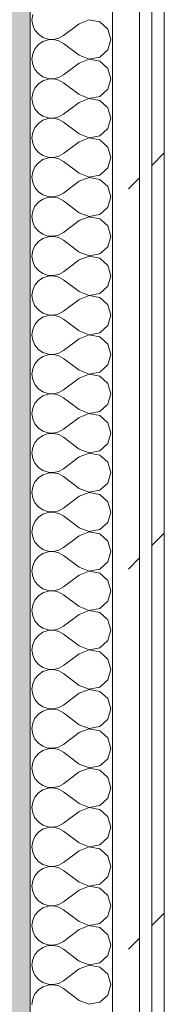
# Model space of a CAD drawing. Header units: millimetres. Extents: x -40968 to 11883, y -18816 to 4378.
# Tile 41 of 137: x -23033 to -22963, y -762 to -286. Entities that reach past the tile are written whole.
import ezdxf

# ---------------------------------------------------------------- set-up
doc = ezdxf.new("R2010")
doc.units = ezdxf.units.MM
doc.header["$MEASUREMENT"] = 0
doc.linetypes.add('Wipeout_Contour', pattern=[1000, 0, -1000])
doc.layers.add('12_FAÇ_Façana', color=7, linetype='Continuous')
doc.layers.add('Nuevo_08_E_Envans secs', color=7, linetype='Continuous')
for name, color, linetype, lineweight, true_color in [('12_FAÇ_Façana_Pluma_Nº__176', 7, 'Continuous', 15, 0x93a0c6), ('Nuevo_08_E_Envans secs_Pluma_Nº__102', 7, 'Continuous', 5, 0xcccccc), ('Nuevo_08_E_Envans secs_Pluma_Nº__171', 171, 'Continuous', 13, 0xaaaaff), ('Nuevo_08_E_Envans secs_Pluma_Nº__177', 7, 'Continuous', 15, 0xf7e046)]:
    doc.layers.add(name, color=color, linetype=linetype, lineweight=lineweight, true_color=true_color)
doc.layers.add('12_FAÇ_Façana_Pluma_Nº__7', color=7, linetype='Continuous', lineweight=5)
doc.layers.add('Nuevo_08_E_Envans secs_Pluma_Nº__1', color=7, linetype='Continuous', lineweight=5)
pattern_1 = [(45, (0, 0), (-183.8478, 183.8478), [195, -65]), (45, (7e-14, 183.85), (-183.8478, 183.8478), [195, -65])]

# ---------------------------------------------------------------- blocks, each defined once
blk = doc.blocks.new('Muro_60_4', base_point=(-23028.42, -1193.98))
at = {"layer": '12_FAÇ_Façana_Pluma_Nº__176', "linetype": 'Continuous', "lineweight": 0, "true_color": 0x495063}
blk.add_hatch(color=251, dxfattribs=at).paths.add_polyline_path([(-23036.6, 2099.55), (-23038.42, 2097.33), (-23038.42, -1153.98), (-23028.42, -1153.98), (-23028.42, 2099.55)])
at = {"layer": '12_FAÇ_Façana_Pluma_Nº__7', "color": 7, "linetype": 'Continuous', "lineweight": 5, "flags": 128}
blk.add_lwpolyline([(-23028.42, -1153.98), (-23028.42, 2109.55)], dxfattribs=at)
blk = doc.blocks.new('*X227')
at = {"layer": 'Nuevo_08_E_Envans secs_Pluma_Nº__102', "color": 254, "linetype": 'Continuous', "lineweight": 5, "true_color": 0xcccccc}
for p, q in [((-23027.1, -283.11), (-23027.47, -285.71)), ((-23027.47, -285.71), (-23027.1, -288.32)), ((-23027.1, -288.32), (-23026.04, -290.72)), ((-23004.61, -287.62), (-23012.23, -293.33)), ((-22999.75, -285.75), (-23004.61, -287.62)), ((-22994.63, -286.72), (-22999.75, -285.75)), ((-22990.79, -290.23), (-22994.63, -286.72)), ((-22989.37, -295.24), (-22990.79, -290.23)), ((-23026.04, -290.72), (-23024.37, -292.74)), ((-23024.37, -292.74), (-23022.2, -294.23)), ((-23022.2, -294.23), (-23019.71, -295.07)), ((-23019.71, -295.07), (-23017.09, -295.2)), ((-23017.09, -295.2), (-23014.53, -294.6)), ((-23014.53, -294.6), (-23012.23, -293.33)), ((-22990.79, -300.25), (-22989.37, -295.24)), ((-23026.04, -299.75), (-23027.1, -302.16)), ((-23024.37, -297.73), (-23026.04, -299.75)), ((-23022.2, -296.24), (-23024.37, -297.73)), ((-23019.71, -295.4), (-23022.2, -296.24)), ((-23017.09, -295.28), (-23019.71, -295.4)), ((-23014.53, -295.87), (-23017.09, -295.28)), ((-23012.23, -297.14), (-23014.53, -295.87)), ((-23004.61, -302.86), (-23012.23, -297.14)), ((-23027.1, -302.16), (-23027.47, -304.76)), ((-23027.47, -304.76), (-23027.1, -307.36)), ((-23004.61, -302.86), (-22999.75, -304.72)), ((-22999.75, -304.72), (-22994.63, -303.76)), ((-22994.63, -303.76), (-22990.79, -300.25)), ((-23027.1, -307.36), (-23026.04, -309.77)), ((-23004.61, -306.67), (-23012.23, -312.38)), ((-22999.75, -304.8), (-23004.61, -306.67)), ((-22994.63, -305.77), (-22999.75, -304.8)), ((-22990.79, -309.28), (-22994.63, -305.77)), ((-22989.37, -314.29), (-22990.79, -309.28)), ((-23026.04, -309.77), (-23024.37, -311.79)), ((-23024.37, -311.79), (-23022.2, -313.28)), ((-23022.2, -313.28), (-23019.71, -314.12)), ((-23019.71, -314.12), (-23017.09, -314.25)), ((-23017.09, -314.25), (-23014.53, -313.65)), ((-23014.53, -313.65), (-23012.23, -312.38)), ((-22990.79, -319.29), (-22989.37, -314.29)), ((-23026.04, -318.8), (-23027.1, -321.21)), ((-23024.37, -316.78), (-23026.04, -318.8)), ((-23022.2, -315.29), (-23024.37, -316.78)), ((-23019.71, -314.45), (-23022.2, -315.29)), ((-23017.09, -314.32), (-23019.71, -314.45)), ((-23014.53, -314.92), (-23017.09, -314.32)), ((-23012.23, -316.19), (-23014.53, -314.92)), ((-23004.61, -321.9), (-23012.23, -316.19)), ((-23027.1, -321.21), (-23027.47, -323.81)), ((-23027.47, -323.81), (-23027.1, -326.41)), ((-23004.61, -321.9), (-22999.75, -323.77)), ((-22999.75, -323.77), (-22994.63, -322.8)), ((-22994.63, -322.8), (-22990.79, -319.29)), ((-23027.1, -326.41), (-23026.04, -328.82)), ((-23004.61, -325.71), (-23012.23, -331.43)), ((-22999.75, -323.85), (-23004.61, -325.71)), ((-22994.63, -324.81), (-22999.75, -323.85)), ((-22990.79, -328.33), (-22994.63, -324.81)), ((-22989.37, -333.33), (-22990.79, -328.33)), ((-23026.04, -328.82), (-23024.37, -330.84)), ((-23024.37, -330.84), (-23022.2, -332.33)), ((-23022.2, -332.33), (-23019.71, -333.17)), ((-23019.71, -333.17), (-23017.09, -333.29)), ((-23017.09, -333.29), (-23014.53, -332.7)), ((-23014.53, -332.7), (-23012.23, -331.43)), ((-22990.79, -338.34), (-22989.37, -333.33)), ((-23026.04, -337.85), (-23027.1, -340.25)), ((-23024.37, -335.83), (-23026.04, -337.85)), ((-23022.2, -334.34), (-23024.37, -335.83)), ((-23019.71, -333.5), (-23022.2, -334.34)), ((-23017.09, -333.37), (-23019.71, -333.5)), ((-23014.53, -333.97), (-23017.09, -333.37)), ((-23012.23, -335.24), (-23014.53, -333.97)), ((-23004.61, -340.95), (-23012.23, -335.24)), ((-23027.1, -340.25), (-23027.47, -342.86)), ((-23027.47, -342.86), (-23027.1, -345.46)), ((-23004.61, -340.95), (-22999.75, -342.82)), ((-22999.75, -342.82), (-22994.63, -341.85)), ((-22994.63, -341.85), (-22990.79, -338.34)), ((-23027.1, -345.46), (-23026.04, -347.86)), ((-23004.61, -344.76), (-23012.23, -350.48)), ((-22999.75, -342.9), (-23004.61, -344.76)), ((-22994.63, -343.86), (-22999.75, -342.9)), ((-22990.79, -347.37), (-22994.63, -343.86)), ((-22989.37, -352.38), (-22990.79, -347.37)), ((-23026.04, -347.86), (-23024.37, -349.89)), ((-23024.37, -349.89), (-23022.2, -351.38)), ((-23022.2, -351.38), (-23019.71, -352.22)), ((-23019.71, -352.22), (-23017.09, -352.34)), ((-23017.09, -352.34), (-23014.53, -351.75)), ((-23014.53, -351.75), (-23012.23, -350.48)), ((-22990.79, -357.39), (-22989.37, -352.38)), ((-23026.04, -356.9), (-23027.1, -359.3)), ((-23024.37, -354.87), (-23026.04, -356.9)), ((-23022.2, -353.39), (-23024.37, -354.87)), ((-23019.71, -352.55), (-23022.2, -353.39)), ((-23017.09, -352.42), (-23019.71, -352.55)), ((-23014.53, -353.01), (-23017.09, -352.42)), ((-23012.23, -354.29), (-23014.53, -353.01)), ((-23004.61, -360), (-23012.23, -354.29)), ((-23027.1, -359.3), (-23027.47, -361.9)), ((-23027.47, -361.9), (-23027.1, -364.51)), ((-23004.61, -360), (-22999.75, -361.87)), ((-22999.75, -361.87), (-22994.63, -360.9)), ((-22994.63, -360.9), (-22990.79, -357.39)), ((-23027.1, -364.51), (-23026.04, -366.91)), ((-23004.61, -363.81), (-23012.23, -369.52)), ((-22999.75, -361.94), (-23004.61, -363.81)), ((-22994.63, -362.91), (-22999.75, -361.94)), ((-22990.79, -366.42), (-22994.63, -362.91)), ((-22989.37, -371.43), (-22990.79, -366.42)), ((-23026.04, -366.91), (-23024.37, -368.94)), ((-23024.37, -368.94), (-23022.2, -370.42)), ((-23022.2, -370.42), (-23019.71, -371.26)), ((-23019.71, -371.26), (-23017.09, -371.39)), ((-23017.09, -371.39), (-23014.53, -370.8)), ((-23014.53, -370.8), (-23012.23, -369.52)), ((-22990.79, -376.44), (-22989.37, -371.43)), ((-23026.04, -375.95), (-23027.1, -378.35)), ((-23024.37, -373.92), (-23026.04, -375.95)), ((-23022.2, -372.43), (-23024.37, -373.92)), ((-23019.71, -371.59), (-23022.2, -372.43)), ((-23017.09, -371.47), (-23019.71, -371.59)), ((-23014.53, -372.06), (-23017.09, -371.47)), ((-23012.23, -373.33), (-23014.53, -372.06)), ((-23004.61, -379.05), (-23012.23, -373.33)), ((-23027.1, -378.35), (-23027.47, -380.95)), ((-23027.47, -380.95), (-23027.1, -383.55)), ((-23004.61, -379.05), (-22999.75, -380.91)), ((-22999.75, -380.91), (-22994.63, -379.95)), ((-22994.63, -379.95), (-22990.79, -376.44)), ((-23027.1, -383.55), (-23026.04, -385.96)), ((-23004.61, -382.86), (-23012.23, -388.57)), ((-22999.75, -380.99), (-23004.61, -382.86)), ((-22994.63, -381.96), (-22999.75, -380.99)), ((-22990.79, -385.47), (-22994.63, -381.96)), ((-22989.37, -390.48), (-22990.79, -385.47)), ((-23026.04, -385.96), (-23024.37, -387.98)), ((-23024.37, -387.98), (-23022.2, -389.47)), ((-23022.2, -389.47), (-23019.71, -390.31)), ((-23019.71, -390.31), (-23017.09, -390.44)), ((-23017.09, -390.44), (-23014.53, -389.84)), ((-23014.53, -389.84), (-23012.23, -388.57)), ((-22990.79, -395.48), (-22989.37, -390.48)), ((-23026.04, -394.99), (-23027.1, -397.4)), ((-23024.37, -392.97), (-23026.04, -394.99)), ((-23022.2, -391.48), (-23024.37, -392.97)), ((-23019.71, -390.64), (-23022.2, -391.48)), ((-23017.09, -390.51), (-23019.71, -390.64)), ((-23014.53, -391.11), (-23017.09, -390.51)), ((-23012.23, -392.38), (-23014.53, -391.11)), ((-23004.61, -398.1), (-23012.23, -392.38)), ((-23027.1, -397.4), (-23027.47, -400)), ((-23027.47, -400), (-23027.1, -402.6)), ((-23004.61, -398.1), (-22999.75, -399.96)), ((-22999.75, -399.96), (-22994.63, -398.99)), ((-22994.63, -398.99), (-22990.79, -395.48)), ((-23027.1, -402.6), (-23026.04, -405.01)), ((-23004.61, -401.9), (-23012.23, -407.62)), ((-22999.75, -400.04), (-23004.61, -401.9)), ((-22994.63, -401.01), (-22999.75, -400.04)), ((-22990.79, -404.52), (-22994.63, -401.01)), ((-22989.37, -409.52), (-22990.79, -404.52)), ((-23026.04, -405.01), (-23024.37, -407.03)), ((-23024.37, -407.03), (-23022.2, -408.52)), ((-23022.2, -408.52), (-23019.71, -409.36)), ((-23019.71, -409.36), (-23017.09, -409.49)), ((-23017.09, -409.49), (-23014.53, -408.89)), ((-23014.53, -408.89), (-23012.23, -407.62)), ((-22990.79, -414.53), (-22989.37, -409.52)), ((-23026.04, -414.04), (-23027.1, -416.45)), ((-23024.37, -412.02), (-23026.04, -414.04)), ((-23022.2, -410.53), (-23024.37, -412.02)), ((-23019.71, -409.69), (-23022.2, -410.53)), ((-23017.09, -409.56), (-23019.71, -409.69)), ((-23014.53, -410.16), (-23017.09, -409.56)), ((-23012.23, -411.43), (-23014.53, -410.16)), ((-23004.61, -417.14), (-23012.23, -411.43)), ((-23027.1, -416.45), (-23027.47, -419.05)), ((-23027.47, -419.05), (-23027.1, -421.65)), ((-23004.61, -417.14), (-22999.75, -419.01)), ((-22999.75, -419.01), (-22994.63, -418.04)), ((-22994.63, -418.04), (-22990.79, -414.53)), ((-23027.1, -421.65), (-23026.04, -424.05)), ((-23004.61, -420.95), (-23012.23, -426.67)), ((-22999.75, -419.09), (-23004.61, -420.95)), ((-22994.63, -420.05), (-22999.75, -419.09)), ((-22990.79, -423.56), (-22994.63, -420.05)), ((-22989.37, -428.57), (-22990.79, -423.56)), ((-23026.04, -424.05), (-23024.37, -426.08)), ((-23024.37, -426.08), (-23022.2, -427.57)), ((-23022.2, -427.57), (-23019.71, -428.41)), ((-23019.71, -428.41), (-23017.09, -428.53)), ((-23017.09, -428.53), (-23014.53, -427.94)), ((-23014.53, -427.94), (-23012.23, -426.67)), ((-22990.79, -433.58), (-22989.37, -428.57)), ((-23026.04, -433.09), (-23027.1, -435.49)), ((-23024.37, -431.06), (-23026.04, -433.09)), ((-23022.2, -429.58), (-23024.37, -431.06)), ((-23019.71, -428.74), (-23022.2, -429.58)), ((-23017.09, -428.61), (-23019.71, -428.74)), ((-23014.53, -429.2), (-23017.09, -428.61)), ((-23012.23, -430.48), (-23014.53, -429.2)), ((-23004.61, -436.19), (-23012.23, -430.48)), ((-23027.1, -435.49), (-23027.47, -438.1)), ((-23027.47, -438.1), (-23027.1, -440.7)), ((-23004.61, -436.19), (-22999.75, -438.06)), ((-22999.75, -438.06), (-22994.63, -437.09)), ((-22994.63, -437.09), (-22990.79, -433.58)), ((-23027.1, -440.7), (-23026.04, -443.1)), ((-23004.61, -440), (-23012.23, -445.71)), ((-22999.75, -438.13), (-23004.61, -440)), ((-22994.63, -439.1), (-22999.75, -438.13)), ((-22990.79, -442.61), (-22994.63, -439.1)), ((-22989.37, -447.62), (-22990.79, -442.61)), ((-23026.04, -443.1), (-23024.37, -445.13)), ((-23024.37, -445.13), (-23022.2, -446.61)), ((-23022.2, -446.61), (-23019.71, -447.45)), ((-23019.71, -447.45), (-23017.09, -447.58)), ((-23017.09, -447.58), (-23014.53, -446.99)), ((-23014.53, -446.99), (-23012.23, -445.71)), ((-22990.79, -452.63), (-22989.37, -447.62)), ((-23026.04, -452.14), (-23027.1, -454.54)), ((-23024.37, -450.11), (-23026.04, -452.14)), ((-23022.2, -448.62), (-23024.37, -450.11)), ((-23019.71, -447.78), (-23022.2, -448.62)), ((-23017.09, -447.66), (-23019.71, -447.78)), ((-23014.53, -448.25), (-23017.09, -447.66)), ((-23012.23, -449.52), (-23014.53, -448.25)), ((-23004.61, -455.24), (-23012.23, -449.52)), ((-23027.1, -454.54), (-23027.47, -457.14)), ((-23027.47, -457.14), (-23027.1, -459.75)), ((-23004.61, -455.24), (-22999.75, -457.1)), ((-22999.75, -457.1), (-22994.63, -456.14)), ((-22994.63, -456.14), (-22990.79, -452.63)), ((-23027.1, -459.75), (-23026.04, -462.15)), ((-23004.61, -459.05), (-23012.23, -464.76)), ((-22999.75, -457.18), (-23004.61, -459.05)), ((-22994.63, -458.15), (-22999.75, -457.18)), ((-22990.79, -461.66), (-22994.63, -458.15)), ((-22989.37, -466.67), (-22990.79, -461.66)), ((-23026.04, -462.15), (-23024.37, -464.17)), ((-23024.37, -464.17), (-23022.2, -465.66)), ((-23022.2, -465.66), (-23019.71, -466.5)), ((-23019.71, -466.5), (-23017.09, -466.63)), ((-23017.09, -466.63), (-23014.53, -466.03)), ((-23014.53, -466.03), (-23012.23, -464.76)), ((-22990.79, -471.67), (-22989.37, -466.67)), ((-23026.04, -471.18), (-23027.1, -473.59)), ((-23024.37, -469.16), (-23026.04, -471.18)), ((-23022.2, -467.67), (-23024.37, -469.16)), ((-23019.71, -466.83), (-23022.2, -467.67)), ((-23017.09, -466.71), (-23019.71, -466.83)), ((-23014.53, -467.3), (-23017.09, -466.71)), ((-23012.23, -468.57), (-23014.53, -467.3)), ((-23004.61, -474.29), (-23012.23, -468.57)), ((-23027.1, -473.59), (-23027.47, -476.19)), ((-23027.47, -476.19), (-23027.1, -478.79)), ((-23004.61, -474.29), (-22999.75, -476.15)), ((-22999.75, -476.15), (-22994.63, -475.19)), ((-22994.63, -475.19), (-22990.79, -471.67)), ((-23027.1, -478.79), (-23026.04, -481.2)), ((-23004.61, -478.1), (-23012.23, -483.81)), ((-22999.75, -476.23), (-23004.61, -478.1)), ((-22994.63, -477.2), (-22999.75, -476.23)), ((-22990.79, -480.71), (-22994.63, -477.2)), ((-22989.37, -485.71), (-22990.79, -480.71)), ((-23026.04, -481.2), (-23024.37, -483.22)), ((-23024.37, -483.22), (-23022.2, -484.71)), ((-23022.2, -484.71), (-23019.71, -485.55)), ((-23019.71, -485.55), (-23017.09, -485.68)), ((-23017.09, -485.68), (-23014.53, -485.08)), ((-23014.53, -485.08), (-23012.23, -483.81)), ((-22990.79, -490.72), (-22989.37, -485.71)), ((-23026.04, -490.23), (-23027.1, -492.64)), ((-23024.37, -488.21), (-23026.04, -490.23)), ((-23022.2, -486.72), (-23024.37, -488.21)), ((-23019.71, -485.88), (-23022.2, -486.72)), ((-23017.09, -485.75), (-23019.71, -485.88)), ((-23014.53, -486.35), (-23017.09, -485.75)), ((-23012.23, -487.62), (-23014.53, -486.35)), ((-23004.61, -493.33), (-23012.23, -487.62)), ((-23027.1, -492.64), (-23027.47, -495.24)), ((-23027.47, -495.24), (-23027.1, -497.84)), ((-23004.61, -493.33), (-22999.75, -495.2)), ((-22999.75, -495.2), (-22994.63, -494.23)), ((-22994.63, -494.23), (-22990.79, -490.72)), ((-23027.1, -497.84), (-23026.04, -500.25)), ((-23004.61, -497.14), (-23012.23, -502.86)), ((-22999.75, -495.28), (-23004.61, -497.14)), ((-22994.63, -496.24), (-22999.75, -495.28)), ((-22990.79, -499.75), (-22994.63, -496.24)), ((-22989.37, -504.76), (-22990.79, -499.75)), ((-23026.04, -500.25), (-23024.37, -502.27)), ((-23024.37, -502.27), (-23022.2, -503.76)), ((-23022.2, -503.76), (-23019.71, -504.6)), ((-23019.71, -504.6), (-23017.09, -504.72)), ((-23017.09, -504.72), (-23014.53, -504.13)), ((-23014.53, -504.13), (-23012.23, -502.86)), ((-22990.79, -509.77), (-22989.37, -504.76)), ((-23026.04, -509.28), (-23027.1, -511.68)), ((-23024.37, -507.26), (-23026.04, -509.28)), ((-23022.2, -505.77), (-23024.37, -507.26)), ((-23019.71, -504.93), (-23022.2, -505.77)), ((-23017.09, -504.8), (-23019.71, -504.93)), ((-23014.53, -505.4), (-23017.09, -504.8)), ((-23012.23, -506.67), (-23014.53, -505.4)), ((-23004.61, -512.38), (-23012.23, -506.67)), ((-23027.1, -511.68), (-23027.47, -514.29)), ((-23027.47, -514.29), (-23027.1, -516.89)), ((-23004.61, -512.38), (-22999.75, -514.25)), ((-22999.75, -514.25), (-22994.63, -513.28)), ((-22994.63, -513.28), (-22990.79, -509.77)), ((-23027.1, -516.89), (-23026.04, -519.29)), ((-23004.61, -516.19), (-23012.23, -521.9)), ((-22999.75, -514.32), (-23004.61, -516.19)), ((-22994.63, -515.29), (-22999.75, -514.32)), ((-22990.79, -518.8), (-22994.63, -515.29)), ((-22989.37, -523.81), (-22990.79, -518.8)), ((-23026.04, -519.29), (-23024.37, -521.32)), ((-23024.37, -521.32), (-23022.2, -522.8)), ((-23022.2, -522.8), (-23019.71, -523.64)), ((-23019.71, -523.64), (-23017.09, -523.77)), ((-23017.09, -523.77), (-23014.53, -523.18)), ((-23014.53, -523.18), (-23012.23, -521.9)), ((-22990.79, -528.82), (-22989.37, -523.81)), ((-23026.04, -528.33), (-23027.1, -530.73)), ((-23024.37, -526.3), (-23026.04, -528.33)), ((-23022.2, -524.81), (-23024.37, -526.3)), ((-23019.71, -523.98), (-23022.2, -524.81)), ((-23017.09, -523.85), (-23019.71, -523.98)), ((-23014.53, -524.44), (-23017.09, -523.85)), ((-23012.23, -525.71), (-23014.53, -524.44)), ((-23004.61, -531.43), (-23012.23, -525.71)), ((-23027.1, -530.73), (-23027.47, -533.33)), ((-23027.47, -533.33), (-23027.1, -535.94)), ((-23004.61, -531.43), (-22999.75, -533.29)), ((-22999.75, -533.29), (-22994.63, -532.33)), ((-22994.63, -532.33), (-22990.79, -528.82)), ((-23027.1, -535.94), (-23026.04, -538.34)), ((-23004.61, -535.24), (-23012.23, -540.95)), ((-22999.75, -533.37), (-23004.61, -535.24)), ((-22994.63, -534.34), (-22999.75, -533.37)), ((-22990.79, -537.85), (-22994.63, -534.34)), ((-22989.37, -542.86), (-22990.79, -537.85)), ((-23026.04, -538.34), (-23024.37, -540.36)), ((-23024.37, -540.36), (-23022.2, -541.85)), ((-23022.2, -541.85), (-23019.71, -542.69)), ((-23019.71, -542.69), (-23017.09, -542.82)), ((-23017.09, -542.82), (-23014.53, -542.22)), ((-23014.53, -542.22), (-23012.23, -540.95)), ((-22990.79, -547.86), (-22989.37, -542.86)), ((-23026.04, -547.37), (-23027.1, -549.78)), ((-23024.37, -545.35), (-23026.04, -547.37)), ((-23022.2, -543.86), (-23024.37, -545.35)), ((-23019.71, -543.02), (-23022.2, -543.86)), ((-23017.09, -542.9), (-23019.71, -543.02)), ((-23014.53, -543.49), (-23017.09, -542.9)), ((-23012.23, -544.76), (-23014.53, -543.49)), ((-23004.61, -550.48), (-23012.23, -544.76)), ((-23027.1, -549.78), (-23027.47, -552.38)), ((-23027.47, -552.38), (-23027.1, -554.98)), ((-23004.61, -550.48), (-22999.75, -552.34)), ((-22999.75, -552.34), (-22994.63, -551.38)), ((-22994.63, -551.38), (-22990.79, -547.86)), ((-23027.1, -554.98), (-23026.04, -557.39)), ((-23004.61, -554.29), (-23012.23, -560)), ((-22999.75, -552.42), (-23004.61, -554.29)), ((-22994.63, -553.39), (-22999.75, -552.42)), ((-22990.79, -556.9), (-22994.63, -553.39)), ((-22989.37, -561.9), (-22990.79, -556.9)), ((-23026.04, -557.39), (-23024.37, -559.41)), ((-23024.37, -559.41), (-23022.2, -560.9)), ((-23022.2, -560.9), (-23019.71, -561.74)), ((-23019.71, -561.74), (-23017.09, -561.87)), ((-23017.09, -561.87), (-23014.53, -561.27)), ((-23014.53, -561.27), (-23012.23, -560)), ((-22990.79, -566.91), (-22989.37, -561.9)), ((-23026.04, -566.42), (-23027.1, -568.83)), ((-23024.37, -564.4), (-23026.04, -566.42)), ((-23022.2, -562.91), (-23024.37, -564.4)), ((-23019.71, -562.07), (-23022.2, -562.91)), ((-23017.09, -561.94), (-23019.71, -562.07)), ((-23014.53, -562.54), (-23017.09, -561.94)), ((-23012.23, -563.81), (-23014.53, -562.54)), ((-23004.61, -569.52), (-23012.23, -563.81)), ((-23027.1, -568.83), (-23027.47, -571.43)), ((-23027.47, -571.43), (-23027.1, -574.03)), ((-23004.61, -569.52), (-22999.75, -571.39)), ((-22999.75, -571.39), (-22994.63, -570.42)), ((-22994.63, -570.42), (-22990.79, -566.91)), ((-23027.1, -574.03), (-23026.04, -576.44)), ((-23004.61, -573.33), (-23012.23, -579.05)), ((-22999.75, -571.47), (-23004.61, -573.33)), ((-22994.63, -572.43), (-22999.75, -571.47)), ((-22990.79, -575.95), (-22994.63, -572.43)), ((-22989.37, -580.95), (-22990.79, -575.95)), ((-23026.04, -576.44), (-23024.37, -578.46)), ((-23024.37, -578.46), (-23022.2, -579.95)), ((-23022.2, -579.95), (-23019.71, -580.79)), ((-23019.71, -580.79), (-23017.09, -580.91)), ((-23017.09, -580.91), (-23014.53, -580.32)), ((-23014.53, -580.32), (-23012.23, -579.05)), ((-22990.79, -585.96), (-22989.37, -580.95)), ((-23026.04, -585.47), (-23027.1, -587.87)), ((-23024.37, -583.45), (-23026.04, -585.47)), ((-23022.2, -581.96), (-23024.37, -583.45)), ((-23019.71, -581.12), (-23022.2, -581.96)), ((-23017.09, -580.99), (-23019.71, -581.12)), ((-23014.53, -581.59), (-23017.09, -580.99)), ((-23012.23, -582.86), (-23014.53, -581.59)), ((-23004.61, -588.57), (-23012.23, -582.86)), ((-23027.1, -587.87), (-23027.47, -590.48)), ((-23027.47, -590.48), (-23027.1, -593.08)), ((-23004.61, -588.57), (-22999.75, -590.44)), ((-22999.75, -590.44), (-22994.63, -589.47)), ((-22994.63, -589.47), (-22990.79, -585.96)), ((-23027.1, -593.08), (-23026.04, -595.48)), ((-23004.61, -592.38), (-23012.23, -598.1)), ((-22999.75, -590.51), (-23004.61, -592.38)), ((-22994.63, -591.48), (-22999.75, -590.51)), ((-22990.79, -594.99), (-22994.63, -591.48)), ((-22989.37, -600), (-22990.79, -594.99)), ((-23026.04, -595.48), (-23024.37, -597.51)), ((-23024.37, -597.51), (-23022.2, -598.99)), ((-23022.2, -598.99), (-23019.71, -599.83)), ((-23019.71, -599.83), (-23017.09, -599.96)), ((-23017.09, -599.96), (-23014.53, -599.37)), ((-23014.53, -599.37), (-23012.23, -598.1)), ((-22990.79, -605.01), (-22989.37, -600)), ((-23026.04, -604.52), (-23027.1, -606.92)), ((-23024.37, -602.49), (-23026.04, -604.52)), ((-23022.2, -601.01), (-23024.37, -602.49)), ((-23019.71, -600.17), (-23022.2, -601.01)), ((-23017.09, -600.04), (-23019.71, -600.17)), ((-23014.53, -600.63), (-23017.09, -600.04)), ((-23012.23, -601.9), (-23014.53, -600.63)), ((-23004.61, -607.62), (-23012.23, -601.9)), ((-23027.1, -606.92), (-23027.47, -609.52)), ((-23027.47, -609.52), (-23027.1, -612.13)), ((-23004.61, -607.62), (-22999.75, -609.49)), ((-22999.75, -609.49), (-22994.63, -608.52)), ((-22994.63, -608.52), (-22990.79, -605.01)), ((-23027.1, -612.13), (-23026.04, -614.53)), ((-23004.61, -611.43), (-23012.23, -617.14)), ((-22999.75, -609.56), (-23004.61, -611.43)), ((-22994.63, -610.53), (-22999.75, -609.56)), ((-22990.79, -614.04), (-22994.63, -610.53)), ((-22989.37, -619.05), (-22990.79, -614.04)), ((-23026.04, -614.53), (-23024.37, -616.55)), ((-23024.37, -616.55), (-23022.2, -618.04)), ((-23022.2, -618.04), (-23019.71, -618.88)), ((-23019.71, -618.88), (-23017.09, -619.01)), ((-23017.09, -619.01), (-23014.53, -618.41)), ((-23014.53, -618.41), (-23012.23, -617.14)), ((-22990.79, -624.05), (-22989.37, -619.05)), ((-23026.04, -623.56), (-23027.1, -625.97)), ((-23024.37, -621.54), (-23026.04, -623.56)), ((-23022.2, -620.05), (-23024.37, -621.54)), ((-23019.71, -619.21), (-23022.2, -620.05)), ((-23017.09, -619.09), (-23019.71, -619.21)), ((-23014.53, -619.68), (-23017.09, -619.09)), ((-23012.23, -620.95), (-23014.53, -619.68)), ((-23004.61, -626.67), (-23012.23, -620.95)), ((-23027.1, -625.97), (-23027.47, -628.57)), ((-23027.47, -628.57), (-23027.1, -631.17)), ((-23004.61, -626.67), (-22999.75, -628.53)), ((-22999.75, -628.53), (-22994.63, -627.57)), ((-22994.63, -627.57), (-22990.79, -624.05)), ((-23027.1, -631.17), (-23026.04, -633.58)), ((-23004.61, -630.48), (-23012.23, -636.19)), ((-22999.75, -628.61), (-23004.61, -630.48)), ((-22994.63, -629.58), (-22999.75, -628.61)), ((-22990.79, -633.09), (-22994.63, -629.58)), ((-22989.37, -638.1), (-22990.79, -633.09)), ((-23026.04, -633.58), (-23024.37, -635.6)), ((-23024.37, -635.6), (-23022.2, -637.09)), ((-23022.2, -637.09), (-23019.71, -637.93)), ((-23019.71, -637.93), (-23017.09, -638.06)), ((-23017.09, -638.06), (-23014.53, -637.46)), ((-23014.53, -637.46), (-23012.23, -636.19)), ((-22990.79, -643.1), (-22989.37, -638.1)), ((-23026.04, -642.61), (-23027.1, -645.02)), ((-23024.37, -640.59), (-23026.04, -642.61)), ((-23022.2, -639.1), (-23024.37, -640.59)), ((-23019.71, -638.26), (-23022.2, -639.1)), ((-23017.09, -638.13), (-23019.71, -638.26)), ((-23014.53, -638.73), (-23017.09, -638.13)), ((-23012.23, -640), (-23014.53, -638.73)), ((-23004.61, -645.71), (-23012.23, -640)), ((-23027.1, -645.02), (-23027.47, -647.62)), ((-23027.47, -647.62), (-23027.1, -650.22)), ((-23004.61, -645.71), (-22999.75, -647.58)), ((-22999.75, -647.58), (-22994.63, -646.61)), ((-22994.63, -646.61), (-22990.79, -643.1)), ((-23027.1, -650.22), (-23026.04, -652.63)), ((-23004.61, -649.52), (-23012.23, -655.24)), ((-22999.75, -647.66), (-23004.61, -649.52)), ((-22994.63, -648.62), (-22999.75, -647.66)), ((-22990.79, -652.14), (-22994.63, -648.62)), ((-22989.37, -657.14), (-22990.79, -652.14)), ((-23026.04, -652.63), (-23024.37, -654.65)), ((-23024.37, -654.65), (-23022.2, -656.14)), ((-23022.2, -656.14), (-23019.71, -656.98)), ((-23019.71, -656.98), (-23017.09, -657.1)), ((-23017.09, -657.1), (-23014.53, -656.51)), ((-23014.53, -656.51), (-23012.23, -655.24)), ((-22990.79, -662.15), (-22989.37, -657.14)), ((-23026.04, -661.66), (-23027.1, -664.06)), ((-23024.37, -659.64), (-23026.04, -661.66)), ((-23022.2, -658.15), (-23024.37, -659.64)), ((-23019.71, -657.31), (-23022.2, -658.15)), ((-23017.09, -657.18), (-23019.71, -657.31)), ((-23014.53, -657.78), (-23017.09, -657.18)), ((-23012.23, -659.05), (-23014.53, -657.78)), ((-23004.61, -664.76), (-23012.23, -659.05)), ((-23027.1, -664.06), (-23027.47, -666.67)), ((-23027.47, -666.67), (-23027.1, -669.27)), ((-23004.61, -664.76), (-22999.75, -666.63)), ((-22999.75, -666.63), (-22994.63, -665.66)), ((-22994.63, -665.66), (-22990.79, -662.15)), ((-23027.1, -669.27), (-23026.04, -671.67)), ((-23004.61, -668.57), (-23012.23, -674.29)), ((-22999.75, -666.71), (-23004.61, -668.57)), ((-22994.63, -667.67), (-22999.75, -666.71)), ((-22990.79, -671.18), (-22994.63, -667.67)), ((-22989.37, -676.19), (-22990.79, -671.18)), ((-23026.04, -671.67), (-23024.37, -673.7)), ((-23024.37, -673.7), (-23022.2, -675.19)), ((-23022.2, -675.19), (-23019.71, -676.02)), ((-23019.71, -676.02), (-23017.09, -676.15)), ((-23017.09, -676.15), (-23014.53, -675.56)), ((-23014.53, -675.56), (-23012.23, -674.29)), ((-22990.79, -681.2), (-22989.37, -676.19)), ((-23026.04, -680.71), (-23027.1, -683.11)), ((-23024.37, -678.68), (-23026.04, -680.71)), ((-23022.2, -677.2), (-23024.37, -678.68)), ((-23019.71, -676.36), (-23022.2, -677.2)), ((-23017.09, -676.23), (-23019.71, -676.36)), ((-23014.53, -676.82), (-23017.09, -676.23)), ((-23012.23, -678.1), (-23014.53, -676.82)), ((-23004.61, -683.81), (-23012.23, -678.1)), ((-23027.1, -683.11), (-23027.47, -685.71)), ((-23027.47, -685.71), (-23027.1, -688.32)), ((-23004.61, -683.81), (-22999.75, -685.68)), ((-22999.75, -685.68), (-22994.63, -684.71)), ((-22994.63, -684.71), (-22990.79, -681.2)), ((-23027.1, -688.32), (-23026.04, -690.72)), ((-23004.61, -687.62), (-23012.23, -693.33)), ((-22999.75, -685.75), (-23004.61, -687.62)), ((-22994.63, -686.72), (-22999.75, -685.75)), ((-22990.79, -690.23), (-22994.63, -686.72)), ((-22989.37, -695.24), (-22990.79, -690.23)), ((-23026.04, -690.72), (-23024.37, -692.74)), ((-23024.37, -692.74), (-23022.2, -694.23)), ((-23022.2, -694.23), (-23019.71, -695.07)), ((-23019.71, -695.07), (-23017.09, -695.2)), ((-23017.09, -695.2), (-23014.53, -694.6)), ((-23014.53, -694.6), (-23012.23, -693.33)), ((-22990.79, -700.25), (-22989.37, -695.24)), ((-23026.04, -699.75), (-23027.1, -702.16)), ((-23024.37, -697.73), (-23026.04, -699.75)), ((-23022.2, -696.24), (-23024.37, -697.73)), ((-23019.71, -695.4), (-23022.2, -696.24)), ((-23017.09, -695.28), (-23019.71, -695.4)), ((-23014.53, -695.87), (-23017.09, -695.28)), ((-23012.23, -697.14), (-23014.53, -695.87)), ((-23004.61, -702.86), (-23012.23, -697.14)), ((-23027.1, -702.16), (-23027.47, -704.76)), ((-23027.47, -704.76), (-23027.1, -707.36)), ((-23004.61, -702.86), (-22999.75, -704.72)), ((-22999.75, -704.72), (-22994.63, -703.76)), ((-22994.63, -703.76), (-22990.79, -700.25)), ((-23027.1, -707.36), (-23026.04, -709.77)), ((-23004.61, -706.67), (-23012.23, -712.38)), ((-22999.75, -704.8), (-23004.61, -706.67)), ((-22994.63, -705.77), (-22999.75, -704.8)), ((-22990.79, -709.28), (-22994.63, -705.77)), ((-22989.37, -714.29), (-22990.79, -709.28)), ((-23026.04, -709.77), (-23024.37, -711.79)), ((-23024.37, -711.79), (-23022.2, -713.28)), ((-23022.2, -713.28), (-23019.71, -714.12)), ((-23019.71, -714.12), (-23017.09, -714.25)), ((-23017.09, -714.25), (-23014.53, -713.65)), ((-23014.53, -713.65), (-23012.23, -712.38)), ((-22990.79, -719.29), (-22989.37, -714.29)), ((-23026.04, -718.8), (-23027.1, -721.21)), ((-23024.37, -716.78), (-23026.04, -718.8)), ((-23022.2, -715.29), (-23024.37, -716.78)), ((-23019.71, -714.45), (-23022.2, -715.29)), ((-23017.09, -714.32), (-23019.71, -714.45)), ((-23014.53, -714.92), (-23017.09, -714.32)), ((-23012.23, -716.19), (-23014.53, -714.92)), ((-23004.61, -721.9), (-23012.23, -716.19)), ((-23027.1, -721.21), (-23027.47, -723.81)), ((-23027.47, -723.81), (-23027.1, -726.41)), ((-23004.61, -721.9), (-22999.75, -723.77)), ((-22999.75, -723.77), (-22994.63, -722.8)), ((-22994.63, -722.8), (-22990.79, -719.29)), ((-23027.1, -726.41), (-23026.04, -728.82)), ((-23004.61, -725.71), (-23012.23, -731.43)), ((-22999.75, -723.85), (-23004.61, -725.71)), ((-22994.63, -724.81), (-22999.75, -723.85)), ((-22990.79, -728.33), (-22994.63, -724.81)), ((-22989.37, -733.33), (-22990.79, -728.33)), ((-23026.04, -728.82), (-23024.37, -730.84)), ((-23024.37, -730.84), (-23022.2, -732.33)), ((-23022.2, -732.33), (-23019.71, -733.17)), ((-23019.71, -733.17), (-23017.09, -733.29)), ((-23017.09, -733.29), (-23014.53, -732.7)), ((-23014.53, -732.7), (-23012.23, -731.43)), ((-22990.79, -738.34), (-22989.37, -733.33)), ((-23026.04, -737.85), (-23027.1, -740.25)), ((-23024.37, -735.83), (-23026.04, -737.85)), ((-23022.2, -734.34), (-23024.37, -735.83)), ((-23019.71, -733.5), (-23022.2, -734.34)), ((-23017.09, -733.37), (-23019.71, -733.5)), ((-23014.53, -733.97), (-23017.09, -733.37)), ((-23012.23, -735.24), (-23014.53, -733.97)), ((-23004.61, -740.95), (-23012.23, -735.24)), ((-23027.1, -740.25), (-23027.47, -742.86)), ((-23027.47, -742.86), (-23027.1, -745.46)), ((-23004.61, -740.95), (-22999.75, -742.82)), ((-22999.75, -742.82), (-22994.63, -741.85)), ((-22994.63, -741.85), (-22990.79, -738.34)), ((-23027.1, -745.46), (-23026.04, -747.86)), ((-23004.61, -744.76), (-23012.23, -750.48)), ((-22999.75, -742.9), (-23004.61, -744.76)), ((-22994.63, -743.86), (-22999.75, -742.9)), ((-22990.79, -747.37), (-22994.63, -743.86)), ((-22989.37, -752.38), (-22990.79, -747.37)), ((-23026.04, -747.86), (-23024.37, -749.89)), ((-23024.37, -749.89), (-23022.2, -751.38)), ((-23022.2, -751.38), (-23019.71, -752.22)), ((-23019.71, -752.22), (-23017.09, -752.34)), ((-23017.09, -752.34), (-23014.53, -751.75)), ((-23014.53, -751.75), (-23012.23, -750.48)), ((-22990.79, -757.39), (-22989.37, -752.38)), ((-23026.04, -756.9), (-23027.1, -759.3)), ((-23024.37, -754.87), (-23026.04, -756.9)), ((-23022.2, -753.39), (-23024.37, -754.87)), ((-23019.71, -752.55), (-23022.2, -753.39)), ((-23017.09, -752.42), (-23019.71, -752.55)), ((-23014.53, -753.01), (-23017.09, -752.42)), ((-23012.23, -754.29), (-23014.53, -753.01)), ((-23004.61, -760), (-23012.23, -754.29)), ((-23027.1, -759.3), (-23027.47, -761.9)), ((-23004.61, -760), (-22999.75, -761.87)), ((-22999.75, -761.87), (-22994.63, -760.9)), ((-22994.63, -760.9), (-22990.79, -757.39))]:
    blk.add_line(p, q, dxfattribs=at)
blk = doc.blocks.new('Muro_89_4', base_point=(-23028.42, -1193.98))
at = {"layer": 'Nuevo_08_E_Envans secs_Pluma_Nº__1', "color": 7, "linetype": 'Continuous', "lineweight": 5, "flags": 128}
blk.add_lwpolyline([(-23028.42, 1963.55), (-23028.42, -1128.98)], dxfattribs=at)
at = {"color": 254, "linetype": 'Wipeout_Contour', "lineweight": 0, "ltscale": 92150.5604}
blk.add_wipeout([(-22975.42, -1128.98), (-22975.42, 1963.55), (-22988.42, 1963.55), (-22988.42, -1128.98)], dxfattribs=at).dxf.layer = 'Nuevo_08_E_Envans secs'
at = {"color": 254, "linetype": 'Wipeout_Contour', "lineweight": 0, "ltscale": 92088.710354}
blk.add_wipeout([(-22963.42, -1128.98), (-22963.42, 1963.55), (-22969.42, 1963.55), (-22969.42, -1128.98)], dxfattribs=at).dxf.layer = 'Nuevo_08_E_Envans secs'
at = {"layer": 'Nuevo_08_E_Envans secs_Pluma_Nº__171', "linetype": 'Continuous', "lineweight": 13, "true_color": 0xaaaaff}
h = blk.add_hatch(dxfattribs=at)
h.set_pattern_fill('Panellat_HPL_0004', color=161, style=0, pattern_type=2)
h.set_pattern_definition(pattern_1)
h.paths.add_polyline_path([(-22963.42, -1128.98), (-22963.42, 1963.55), (-22969.42, 1963.55), (-22969.42, -1128.98)])
at = {"layer": 'Nuevo_08_E_Envans secs_Pluma_Nº__177', "linetype": 'Continuous', "lineweight": 15, "true_color": 0xf7e046}
h = blk.add_hatch(dxfattribs=at)
h.set_pattern_fill('Panellat_HPL_0004', color=53, style=0, pattern_type=2)
h.set_pattern_definition(pattern_1)
h.paths.add_polyline_path([(-22975.42, -1128.98), (-22975.42, 1963.55), (-22988.42, 1963.55), (-22988.42, -1128.98)])
at = {"layer": 'Nuevo_08_E_Envans secs_Pluma_Nº__1', "color": 7, "linetype": 'Continuous', "lineweight": 5}
for p, q in [((-22988.42, -1128.98), (-22988.42, 1963.55)), ((-22975.42, -1128.98), (-22975.42, 1963.55)), ((-22969.42, -1128.98), (-22969.42, 1963.55))]:
    blk.add_line(p, q, dxfattribs=at)
at = {"layer": 'Nuevo_08_E_Envans secs_Pluma_Nº__1', "color": 7, "linetype": 'Continuous', "lineweight": 5, "flags": 128}
blk.add_lwpolyline([(-22963.42, -1128.98), (-22963.42, 1963.55)], dxfattribs=at)
at = {"layer": 'Nuevo_08_E_Envans secs', "color": 7, "lineweight": 20}
blk.add_blockref('*X227', (0, 0), dxfattribs=at)

msp = doc.modelspace()

# ---------------------------------------------------------------- block references
at = {"layer": '12_FAÇ_Façana', "color": 7, "lineweight": 20}
msp.add_blockref('Muro_60_4', (-23028.42, -1193.98), dxfattribs=at)

# ---------------------------------------------------------------- next in the draw order: block references
at = {"layer": 'Nuevo_08_E_Envans secs', "color": 7, "lineweight": 20}
msp.add_blockref('Muro_89_4', (-23028.42, -1193.98), dxfattribs=at)

doc.saveas('drawing.dxf')
